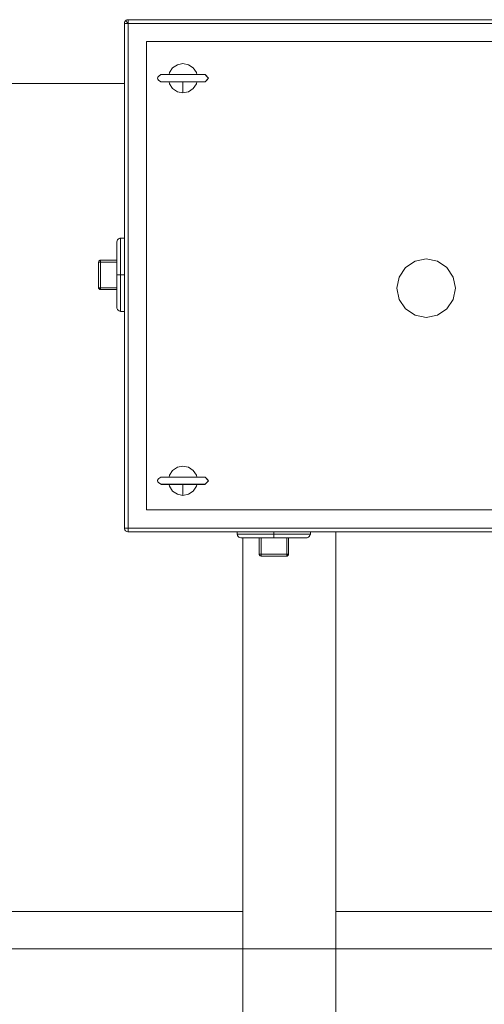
# Model space of a CAD drawing. Header units: millimetres. Extents: x 53746 to 116821, y -810352 to -765802.
# Tile 151 of 256: x 73758 to 74076, y -772551 to -771878. Entities that reach past the tile are written whole.
import ezdxf

# ---------------------------------------------------------------- set-up
doc = ezdxf.new("R2010")
doc.units = ezdxf.units.MM
doc.header["$MEASUREMENT"] = 0
for name, color, linetype, lineweight in [('Main Cradle Rails', 7, 'Continuous', 0), ('Side Cradle Stbd', 7, 'Continuous', 0), ('Side Cradle Tower Platform', 7, 'Continuous', 0), ('Tank and Accumulators', 7, 'Continuous', 0)]:
    doc.layers.add(name, color=color, linetype=linetype, lineweight=lineweight)

# ---------------------------------------------------------------- blocks, each defined once
blk = doc.blocks.new('*U57')
at = {"layer": 'Side Cradle Stbd', "color": 7, "linetype": 'Continuous', "lineweight": 0}
for p, q in [((-11371.96, 15589.32), (-11863.46, 15589.32)), ((-11053.42, 15589.32), (-11308.46, 15589.32))]:
    blk.add_line(p, q, dxfattribs=at)
at = {"layer": 'Side Cradle Tower Platform', "color": 7, "linetype": 'Continuous', "lineweight": 0}
for p, q in [((-14083.46, 16155.26), (-11452.99, 16155.26)), ((-11371.96, 15844.77), (-11371.96, 15399.01)), ((-11308.46, 15399.01), (-11308.46, 15848.76)), ((-14083.46, 15564.01), (-8022.53, 15564.01))]:
    blk.add_line(p, q, dxfattribs=at)
at = {"layer": 'Tank and Accumulators', "color": 7, "linetype": 'Continuous', "lineweight": 0}
for p, q in [((-11452.66, 16197.51), (-11452.91, 16196.91)), ((-11451.14, 16198.67), (-11451.74, 16198.42)), ((-11427.8, 16161.2), (-11428.05, 16161.2)), ((-11421.42, 16161.26), (-11423.31, 16161.26)), ((-11397.88, 16161.2), (-11398.53, 16161.2)), ((-11427.8, 16156.32), (-11428.05, 16156.32)), ((-11397.88, 16156.32), (-11398.53, 16156.32)), ((-11470.61, 16033.64), (-11470.61, 16033.64)), ((-11470.34, 16015.66), (-11470.08, 16015.66)), ((-11469.78, 16015.66), (-11470.08, 16015.66)), ((-11469.94, 16014.5), (-11469.96, 16014.52)), ((-11469.94, 16014.5), (-11469.95, 16014.51)), ((-11469.46, 16014.5), (-11469.46, 16014.41)), ((-11455.71, 16001.31), (-11455.71, 15999.41)), ((-11428.05, 15886.2), (-11427.79, 15886.2)), ((-11427.79, 15886.26), (-11427.56, 15886.26)), ((-11403.5, 15886.26), (-11400.75, 15886.26)), ((-11427.8, 15881.32), (-11428.05, 15881.32)), ((-11400.76, 15881.26), (-11403.5, 15881.26)), ((-11452.8, 15850.3), (-11452.8, 15850.31)), ((-11452.25, 15849.48), (-11452.26, 15849.49)), ((-11325.84, 15847.27), (-11327.74, 15847.27)), ((-11342.09, 15833.2), (-11342.09, 15832.9)), ((-11342.09, 15832.64), (-11342.09, 15832.9)), ((-11341.61, 15832.37), (-11341.91, 15832.31)), ((-11341.6, 15832.37), (-11341.61, 15832.37)), ((-11341.2, 15832.64), (-11341.21, 15832.64)), ((-11340.93, 15833.52), (-11340.84, 15833.52)), ((-11340.84, 15833.52), (-11340.85, 15833.38))]:
    blk.add_line(p, q, dxfattribs=at)
at = {"layer": 'Tank and Accumulators', "color": 7, "linetype": 'Continuous', "lineweight": 0, "flags": 128}
for points in [[(-11452.91, 16196.91), (-11452.91, 16196.91), (-11452.99, 16196.26), (-11452.99, 15851.26), (-11452.92, 15850.69), (-11452.8, 15850.3), (-11452.69, 15850.13), (-11452.33, 15849.63), (-11452.36, 15849.67)], [(-11452.99, 16196.26), (-11452.99, 16196.26), (-11452.8, 16196.26), (-11452.26, 16196.26), (-11451.45, 16196.26), (-11450.52, 16196.26)], [(-11452.66, 16197.51), (-11452.8, 16197.22), (-11452.91, 16196.91)], [(-11452.68, 15850.12), (-11452.26, 15849.49), (-11451.87, 15849.22), (-11451.45, 15848.95), (-11450.78, 15848.78), (-11450.49, 15848.76), (-10655.49, 15848.76), (-10654.68, 15848.9), (-10654.54, 15848.95), (-10653.73, 15849.49), (-10653.44, 15849.84), (-10653.18, 15850.3), (-10653.08, 15850.67), (-10652.99, 15851.26), (-10652.99, 16196.26), (-10652.99, 16196.26)], [(-11452.26, 16198.03), (-11452.66, 16197.51), (-11452.66, 16197.51)], [(-11451.74, 16198.42), (-11451.74, 16198.42), (-11452.26, 16198.03)], [(-11450.5, 15851.26), (-11450.49, 15851.26), (-11450.49, 16196.26), (-11450.88, 16196.64), (-11450.99, 16196.76), (-11451.54, 16197.28), (-11451.92, 16197.64), (-11452.15, 16197.88), (-11452.26, 16198.03)], [(-11451.14, 16198.67), (-11451.45, 16198.57), (-11451.74, 16198.43)], [(-10653.07, 16196.84), (-10653.07, 16196.84), (-10653.18, 16197.22), (-10653.57, 16197.82), (-10653.73, 16198.03), (-10654.54, 16198.57), (-10654.82, 16198.66), (-10655.49, 16198.76), (-11450.49, 16198.76), (-11451.14, 16198.67), (-11451.14, 16198.67)], [(-11450.5, 16196.26), (-11450.49, 16196.26), (-10655.49, 16196.26), (-10655.49, 15851.26), (-11450.49, 15851.26), (-11450.49, 15851.26)], [(-11450.49, 16196.26), (-11450.49, 16197.22), (-11450.49, 16198.03), (-11450.49, 16198.57), (-11450.49, 16198.76), (-11450.49, 16198.76)], [(-11437.99, 15863.76), (-10667.99, 15863.76), (-10667.99, 16183.76), (-11437.99, 16183.76), (-11437.99, 15863.76)], [(-11403.49, 16161.26), (-11403.75, 16162.59), (-11405.92, 16165.83), (-11409.17, 16168), (-11412.99, 16168.76), (-11416.82, 16168), (-11420.06, 16165.83), (-11422.23, 16162.59), (-11422.5, 16161.26)], [(-11427.77, 16161.26), (-11427.77, 16161.26), (-11427.94, 16161.25), (-11428.05, 16161.23), (-11428.05, 16161.2), (-11429.48, 16160.27), (-11429.98, 16159.77), (-11430.22, 16159.4), (-11430.36, 16159.03), (-11430.38, 16158.61), (-11430.22, 16158.11), (-11429.73, 16157.47), (-11428.05, 16156.32), (-11428.05, 16156.32)], [(-11420.04, 16161.2), (-11420.04, 16161.2), (-11423.61, 16161.2), (-11426.27, 16161.2), (-11427.8, 16161.2), (-11427.8, 16161.2)], [(-11427.79, 16161.26), (-11427.79, 16161.26), (-11427.55, 16161.26)], [(-11427.56, 16161.26), (-11427.79, 16161.26), (-11427.77, 16161.26)], [(-11427.55, 16161.26), (-11427.54, 16161.26), (-11426.04, 16161.26), (-11423.43, 16161.26), (-11419.92, 16161.26), (-11415.82, 16161.26), (-11412.07, 16161.26)], [(-11426.06, 16161.26), (-11426.78, 16161.26), (-11427.48, 16161.26)], [(-11423.47, 16161.26), (-11424.58, 16161.26), (-11425.95, 16161.26)], [(-11415.87, 16161.2), (-11415.87, 16161.2), (-11420.03, 16161.2)], [(-11411.45, 16161.2), (-11411.45, 16161.2), (-11415.86, 16161.2)], [(-11411.89, 16161.26), (-11408.3, 16161.26), (-11404.9, 16161.26)], [(-11407.16, 16161.2), (-11407.16, 16161.2), (-11411.45, 16161.2)], [(-11403.38, 16161.2), (-11403.38, 16161.2), (-11407.16, 16161.2)], [(-11404.87, 16161.26), (-11404.87, 16161.26), (-11404.83, 16161.26)], [(-11404.72, 16161.26), (-11401.96, 16161.26), (-11401.92, 16161.26)], [(-11400.51, 16161.26), (-11401.82, 16161.26), (-11404.56, 16161.26), (-11404.56, 16161.26)], [(-11400.41, 16161.2), (-11400.41, 16161.2), (-11403.37, 16161.2)], [(-11401.77, 16161.26), (-11399.14, 16161.26), (-11398.43, 16161.26), (-11398.43, 16161.26)], [(-11398.53, 16161.2), (-11398.53, 16161.2), (-11400.41, 16161.2)], [(-11400.36, 16161.26), (-11400.36, 16161.26), (-11400.39, 16161.26)], [(-11398.58, 16161.26), (-11398.71, 16161.26), (-11399.14, 16161.26)], [(-11398.42, 16161.26), (-11398.13, 16161.26), (-11398.14, 16161.26)], [(-11398.05, 16161.25), (-11398.13, 16161.26), (-11398.42, 16161.26)], [(-11398.14, 16156.26), (-11398.13, 16156.26), (-11398.05, 16156.27), (-11397.96, 16156.28), (-11397.88, 16156.32), (-11396.67, 16157.47), (-11395.49, 16158.76), (-11396.42, 16159.77), (-11396.91, 16160.27), (-11397.88, 16161.2), (-11397.96, 16161.23), (-11398.05, 16161.25), (-11398.05, 16161.25)], [(-11397.88, 16156.32), (-11395.49, 16158.76), (-11397.88, 16161.2)], [(-11428.05, 16156.32), (-11427.9, 16156.29), (-11427.93, 16156.27)], [(-11427.93, 16156.27), (-11427.93, 16156.27), (-11427.92, 16156.26), (-11427.91, 16156.26)], [(-11427.91, 16156.26), (-11427.79, 16156.26), (-11427.79, 16156.26)], [(-11426.27, 16156.32), (-11427.8, 16156.32), (-11427.8, 16156.32)], [(-11427.56, 16156.26), (-11427.79, 16156.26), (-11427.79, 16156.26)], [(-11400.75, 16156.26), (-11403.54, 16156.26), (-11407.26, 16156.26), (-11411.47, 16156.26), (-11415.82, 16156.26), (-11418.6, 16156.26), (-11423.43, 16156.26), (-11426.04, 16156.26), (-11427.55, 16156.26), (-11427.56, 16156.26)], [(-11418.7, 16156.32), (-11423.61, 16156.32), (-11426.27, 16156.32), (-11426.27, 16156.32)], [(-11422.5, 16156.26), (-11422.23, 16154.93), (-11420.06, 16151.69), (-11416.82, 16149.52), (-11412.99, 16148.76)], [(-11415.87, 16156.32), (-11418.7, 16156.32), (-11418.7, 16156.32)], [(-11411.45, 16156.32), (-11415.87, 16156.32), (-11415.87, 16156.32)], [(-11412.99, 16148.76), (-11409.17, 16149.52), (-11405.92, 16151.69), (-11403.75, 16154.93), (-11403.49, 16156.26)], [(-11412.99, 16156.26), (-11412.99, 16155.78), (-11412.99, 16154.15), (-11412.99, 16151.45), (-11412.99, 16148.76)], [(-11398.53, 16156.32), (-11398.53, 16156.32), (-11400.41, 16156.32), (-11403.38, 16156.32), (-11407.16, 16156.32), (-11411.45, 16156.32), (-11411.45, 16156.32)], [(-11400.61, 16156.26), (-11400.62, 16156.26), (-11400.71, 16156.26)], [(-11398.13, 16156.26), (-11398.13, 16156.26), (-11398.77, 16156.26), (-11400.6, 16156.26)], [(-11452.99, 16049.41), (-11452.99, 16049.41), (-11455.71, 16049.41), (-11456.05, 16049.39), (-11456.7, 16049.2), (-11457.29, 16048.85), (-11457.75, 16048.35), (-11458.06, 16047.75), (-11458.2, 16047.08), (-11458.21, 16046.91), (-11458.21, 16045.2), (-11458.21, 16040.32), (-11458.21, 16033.02), (-11458.21, 16024.41), (-11458.21, 16024.4)], [(-11455.71, 16049.41), (-11455.71, 16047.51), (-11455.71, 16042.09), (-11455.71, 16033.98), (-11455.71, 16024.41), (-11452.99, 16024.41)], [(-11470.71, 16033.16), (-11470.61, 16033.64), (-11470.47, 16033.89), (-11470.34, 16034.04), (-11470.13, 16034.2), (-11469.94, 16034.31), (-11469.71, 16034.37), (-11469.46, 16034.41), (-11458.21, 16034.41)], [(-11470.03, 16014.56), (-11470.34, 16014.77), (-11470.52, 16015.02), (-11470.61, 16015.18), (-11470.65, 16015.32), (-11470.71, 16015.66), (-11470.71, 16033.16)], [(-11470.71, 16033.16), (-11470.71, 16033.16), (-11470.61, 16033.16), (-11470.34, 16033.16), (-11469.94, 16033.16), (-11469.46, 16033.16), (-11469.46, 16033.16)], [(-11469.78, 16015.66), (-11469.46, 16015.66), (-11469.46, 16033.16), (-11458.21, 16033.16)], [(-11469.46, 16033.16), (-11469.46, 16033.64), (-11469.46, 16034.04), (-11469.46, 16034.31), (-11469.46, 16034.41)], [(-11266.66, 16015.28), (-11265.14, 16022.93), (-11260.8, 16029.42), (-11254.31, 16033.76), (-11246.66, 16035.28), (-11239.01, 16033.76), (-11232.52, 16029.42), (-11228.18, 16022.93), (-11226.66, 16015.28), (-11228.18, 16007.62), (-11232.52, 16001.14), (-11239.01, 15996.8), (-11246.66, 15995.28), (-11254.31, 15996.8), (-11260.8, 16001.14), (-11265.14, 16007.62), (-11266.66, 16015.28)], [(-11458.21, 16024.41), (-11458.02, 16024.41), (-11457.48, 16024.41), (-11456.67, 16024.41), (-11455.71, 16024.41), (-11455.71, 16014.84), (-11455.71, 16006.73), (-11455.71, 16001.31), (-11455.71, 16001.31)], [(-11458.21, 16024.4), (-11458.21, 16015.8), (-11458.21, 16008.5), (-11458.21, 16003.62), (-11458.21, 16001.91), (-11458.18, 16001.6), (-11458.06, 16001.29), (-11457.75, 16000.69), (-11457.29, 16000.2), (-11456.7, 15999.85), (-11456.05, 15999.66), (-11455.71, 15999.41), (-11452.99, 15999.41), (-11452.99, 15999.41)], [(-11470.71, 16015.66), (-11470.71, 16015.66), (-11470.67, 16015.37), (-11470.61, 16015.18), (-11470.61, 16015.17)], [(-11470.71, 16015.64), (-11470.71, 16015.66), (-11470.71, 16015.66)], [(-11470.34, 16015.66), (-11470.54, 16015.66), (-11470.67, 16015.66), (-11470.71, 16015.66)], [(-11470.34, 16015.66), (-11470.34, 16015.66), (-11469.88, 16014.67)], [(-11470.07, 16014.59), (-11470.15, 16014.64), (-11470.34, 16014.77), (-11470.34, 16014.77)], [(-11458.21, 16014.41), (-11469.46, 16014.41), (-11469.94, 16014.5), (-11470.03, 16014.56), (-11470.03, 16014.56)], [(-11469.94, 16014.5), (-11469.94, 16014.5), (-11469.6, 16014.42), (-11469.46, 16014.41)], [(-11469.88, 16014.67), (-11469.46, 16014.41), (-11469.46, 16014.41)], [(-11458.21, 16015.66), (-11469.46, 16015.66), (-11469.46, 16015.18)], [(-11469.46, 16014.5), (-11469.46, 16014.77), (-11469.46, 16015.18)], [(-11403.49, 15886.26), (-11403.75, 15887.59), (-11405.92, 15890.83), (-11409.17, 15893), (-11412.99, 15893.76), (-11416.82, 15893), (-11420.06, 15890.83), (-11422.23, 15887.59), (-11422.5, 15886.26)], [(-11427.91, 15881.26), (-11427.92, 15881.26), (-11427.95, 15881.27), (-11427.91, 15881.29), (-11428.05, 15881.32), (-11429.72, 15882.47), (-11430.22, 15883.11), (-11430.37, 15883.61), (-11430.35, 15884.03), (-11430.22, 15884.4), (-11429.98, 15884.77), (-11429.47, 15885.27), (-11428.05, 15886.2), (-11428.05, 15886.23), (-11427.94, 15886.25), (-11427.77, 15886.26), (-11427.77, 15886.26)], [(-11427.79, 15886.26), (-11427.79, 15886.26), (-11427.79, 15886.26)], [(-11427.77, 15886.26), (-11427.79, 15886.26), (-11427.79, 15886.26)], [(-11427.79, 15886.2), (-11427.79, 15886.2), (-11426.27, 15886.2), (-11423.61, 15886.2), (-11423.61, 15886.2)], [(-11427.55, 15886.26), (-11427.54, 15886.26), (-11426.04, 15886.26), (-11423.43, 15886.26), (-11419.92, 15886.26), (-11415.82, 15886.26), (-11411.48, 15886.26), (-11407.26, 15886.26), (-11403.62, 15886.26)], [(-11423.61, 15886.2), (-11420.04, 15886.2), (-11420.04, 15886.2)], [(-11420.04, 15886.2), (-11415.87, 15886.2), (-11415.87, 15886.2)], [(-11415.86, 15886.2), (-11411.45, 15886.2), (-11411.45, 15886.2)], [(-11411.45, 15886.2), (-11407.16, 15886.2), (-11407.16, 15886.2)], [(-11407.16, 15886.2), (-11403.38, 15886.2), (-11403.37, 15886.2)], [(-11400.51, 15886.26), (-11401.82, 15886.26), (-11404.56, 15886.26), (-11404.56, 15886.26)], [(-11403.6, 15886.26), (-11403.54, 15886.26), (-11403.51, 15886.26)], [(-11403.37, 15886.2), (-11400.41, 15886.2), (-11400.41, 15886.2)], [(-11400.65, 15886.26), (-11400.62, 15886.26), (-11400.62, 15886.26)], [(-11400.61, 15886.26), (-11398.77, 15886.26), (-11398.13, 15886.26), (-11398.05, 15886.25), (-11397.96, 15886.23), (-11397.88, 15886.2), (-11396.91, 15885.27), (-11396.42, 15884.77), (-11395.49, 15883.76), (-11396.67, 15882.47), (-11397.88, 15881.32), (-11397.96, 15881.28), (-11398.05, 15881.27), (-11398.13, 15881.26), (-11398.14, 15881.26)], [(-11400.41, 15886.2), (-11398.53, 15886.2), (-11398.53, 15886.2)], [(-11400.36, 15886.26), (-11400.36, 15886.26), (-11400.39, 15886.26)], [(-11398.52, 15886.2), (-11397.88, 15886.2), (-11395.49, 15883.76), (-11397.88, 15881.32)], [(-11398.14, 15886.26), (-11398.13, 15886.26), (-11398.13, 15886.26)], [(-11427.79, 15881.26), (-11427.79, 15881.26), (-11427.91, 15881.26)], [(-11426.27, 15881.32), (-11427.79, 15881.32), (-11427.79, 15881.32)], [(-11403.5, 15881.26), (-11403.54, 15881.26), (-11407.26, 15881.26), (-11411.48, 15881.26), (-11415.82, 15881.26), (-11419.92, 15881.26), (-11423.43, 15881.26), (-11426.04, 15881.26), (-11427.54, 15881.26), (-11427.79, 15881.26), (-11427.79, 15881.26)], [(-11423.62, 15881.32), (-11426.27, 15881.32), (-11426.27, 15881.32)], [(-11424.59, 15881.26), (-11424.59, 15881.26), (-11424.58, 15881.26)], [(-11424.48, 15881.26), (-11423.82, 15881.26), (-11421.78, 15881.26)], [(-11420.04, 15881.32), (-11423.61, 15881.32), (-11423.62, 15881.32)], [(-11422.5, 15881.26), (-11422.23, 15879.93), (-11420.06, 15876.69), (-11416.82, 15874.52), (-11412.99, 15873.76)], [(-11415.87, 15881.32), (-11420.04, 15881.32), (-11420.04, 15881.32)], [(-11411.45, 15881.32), (-11415.87, 15881.32), (-11415.87, 15881.32)], [(-11412.99, 15873.76), (-11409.17, 15874.52), (-11405.92, 15876.69), (-11403.75, 15879.93), (-11403.49, 15881.26)], [(-11412.99, 15881.26), (-11412.99, 15880.78), (-11412.99, 15879.15), (-11412.99, 15876.45), (-11412.99, 15873.76)], [(-11398.53, 15881.32), (-11398.53, 15881.32), (-11400.41, 15881.32), (-11403.38, 15881.32), (-11407.16, 15881.32), (-11411.45, 15881.32), (-11411.45, 15881.32)], [(-11398.13, 15881.26), (-11398.13, 15881.26), (-11398.77, 15881.26), (-11400.61, 15881.26)], [(-11397.88, 15881.32), (-11397.88, 15881.32), (-11398.52, 15881.32)], [(-11452.99, 15851.25), (-11452.99, 15851.26), (-11452.8, 15851.26)], [(-11452.8, 15851.26), (-11452.8, 15851.26), (-11452.26, 15851.26), (-11451.45, 15851.26), (-11450.5, 15851.26)], [(-11452.8, 15850.29), (-11452.8, 15850.3), (-11452.76, 15850.24)], [(-11450.49, 15851.25), (-11450.49, 15850.3), (-11450.49, 15849.49), (-11450.49, 15848.95), (-11450.49, 15848.76), (-11450.5, 15848.76)], [(-11350.83, 15844.77), (-11350.84, 15844.77), (-11359.45, 15844.77), (-11366.75, 15844.77), (-11371.63, 15844.77), (-11373.34, 15844.77), (-11373.51, 15844.78), (-11374.18, 15844.92), (-11374.78, 15845.23), (-11375.28, 15845.7), (-11375.63, 15846.28), (-11375.82, 15846.93), (-11375.84, 15847.27), (-11375.84, 15848.76), (-11375.84, 15848.76)], [(-11350.84, 15844.77), (-11350.84, 15844.96), (-11350.84, 15845.51), (-11350.84, 15846.32), (-11350.84, 15847.27), (-11360.41, 15847.27), (-11368.52, 15847.27), (-11373.94, 15847.27), (-11375.84, 15847.27)], [(-11341.75, 15832.34), (-11341.67, 15832.36), (-11342, 15832.29), (-11342.09, 15832.27), (-11359.59, 15832.27), (-11359.61, 15832.28), (-11360.07, 15832.37), (-11360.34, 15832.53), (-11360.47, 15832.64), (-11360.64, 15832.89), (-11360.74, 15833.05), (-11360.8, 15833.31), (-11360.84, 15833.52), (-11360.84, 15844.77)], [(-11359.59, 15832.27), (-11359.59, 15832.37), (-11359.59, 15832.64), (-11359.59, 15833.05), (-11359.59, 15833.52), (-11359.59, 15844.77)], [(-11327.74, 15847.27), (-11327.74, 15847.27), (-11333.16, 15847.27), (-11341.27, 15847.27), (-11350.84, 15847.27), (-11350.84, 15848.76)], [(-11325.84, 15848.76), (-11325.84, 15848.76), (-11325.84, 15847.27), (-11326.09, 15846.93), (-11326.28, 15846.28), (-11326.63, 15845.7), (-11327.12, 15845.23), (-11327.72, 15844.92), (-11328.03, 15844.81), (-11328.34, 15844.77), (-11330.05, 15844.77), (-11334.93, 15844.77), (-11342.23, 15844.77), (-11350.83, 15844.77)], [(-11342.09, 15844.77), (-11342.09, 15833.52), (-11341.61, 15833.52)], [(-11340.84, 15844.77), (-11340.84, 15833.52), (-11340.84, 15833.52)], [(-11360.84, 15833.51), (-11360.84, 15833.52), (-11360.84, 15833.52)], [(-11359.59, 15833.52), (-11360.07, 15833.52), (-11360.47, 15833.52), (-11360.74, 15833.52), (-11360.84, 15833.52)], [(-11360, 15832.36), (-11360.07, 15832.37), (-11360.07, 15832.37)], [(-11342.09, 15833.2), (-11342.09, 15833.52), (-11359.59, 15833.52), (-11359.59, 15833.52)], [(-11342.09, 15832.64), (-11342.09, 15832.64), (-11341.1, 15833.1)], [(-11342.09, 15832.64), (-11342.09, 15832.44), (-11342.09, 15832.32), (-11342.09, 15832.27), (-11342.09, 15832.27)], [(-11341.6, 15832.37), (-11341.61, 15832.37), (-11341.81, 15832.31), (-11342.09, 15832.27), (-11342.09, 15832.27)], [(-11340.93, 15833.52), (-11341.2, 15833.52), (-11341.61, 15833.52)], [(-11340.96, 15833.02), (-11340.95, 15833.03), (-11341.13, 15832.74), (-11341.2, 15832.64), (-11341.38, 15832.51), (-11341.61, 15832.37), (-11341.61, 15832.37)], [(-11341.1, 15833.1), (-11341.1, 15833.1), (-11340.84, 15833.52)], [(-11340.85, 15833.38), (-11340.93, 15833.05), (-11341.07, 15832.83), (-11341.1, 15832.78)], [(-11340.84, 15833.52), (-11340.93, 15833.05), (-11341.06, 15832.85)]]:
    blk.add_lwpolyline(points, dxfattribs=at)

msp = doc.modelspace()

# ---------------------------------------------------------------- block references
at = {"layer": 'Main Cradle Rails', "color": 7, "linetype": 'Continuous', "lineweight": 0}
msp.add_blockref('*U57', (85283.05, -788076.95), dxfattribs=at)

doc.saveas('drawing.dxf')
